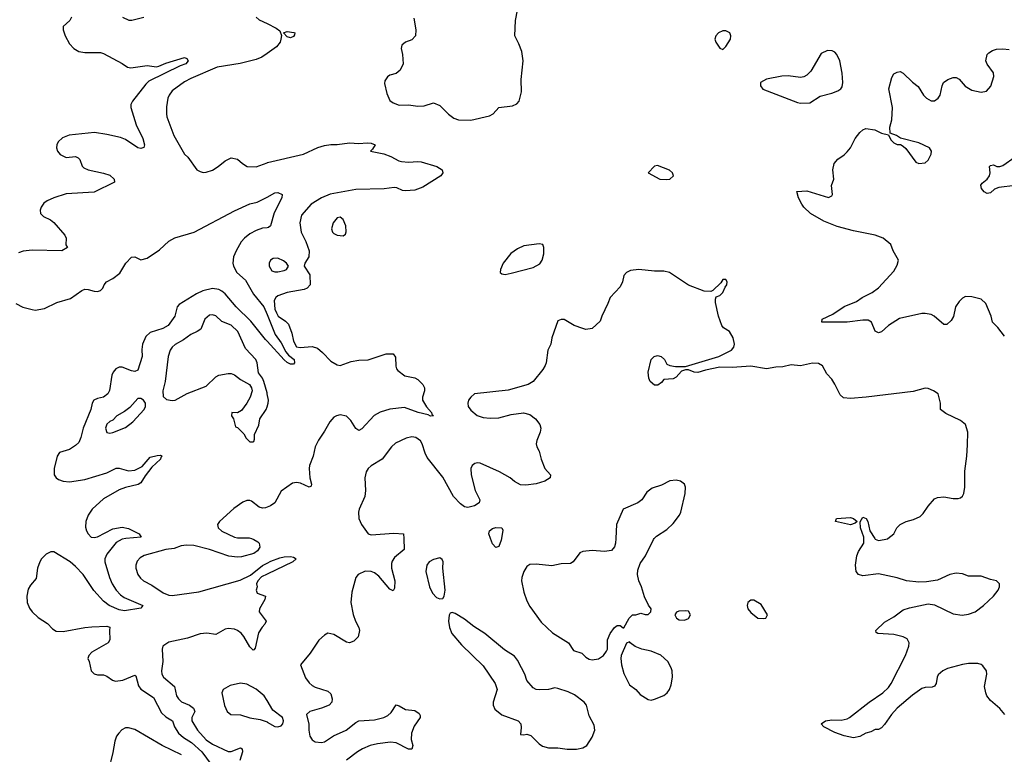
# Model space of a CAD drawing. Header units: inches. Extents: x 1449094 to 1618372, y 389908 to 534307.
# Tile 242 of 256: x 1548410 to 1554739, y 448614 to 453334. Entities that reach past the tile are written whole.
import ezdxf

# ---------------------------------------------------------------- set-up
doc = ezdxf.new("R2010")
doc.units = ezdxf.units.IN
doc.header["$MEASUREMENT"] = 0
for name, color, linetype in [('B5444', 7, 'Continuous'), ('B5445', 7, 'Continuous'), ('B5454', 7, 'Continuous'), ('B5455', 7, 'Continuous')]:
    doc.layers.add(name, color=color, linetype=linetype)

msp = doc.modelspace()

# ---------------------------------------------------------------- linework, layer by layer
at = {"layer": 'B5444', "color": 5}
for points, elevation in [([(1549093.2, 450000), (1549070, 449997.6), (1549030, 449975.2), (1548970, 449899.7), (1548958.2, 449870), (1548957.3, 449850), (1548986.9, 449750), (1549005, 449710), (1549030.1, 449670), (1549058.2, 449638.2), (1549081.1, 449621.1), (1549201.6, 449570), (1549190, 449552.7), (1549083.4, 449536.6), (1549050, 449542), (1548986.3, 449570), (1548950, 449597.8), (1548886.7, 449666.7), (1548818.5, 449770), (1548770, 449821.1), (1548734.6, 449850), (1548630, 449915.8), (1548610, 449915.2), (1548580, 449900), (1548550.2, 449870), (1548539.2, 449850), (1548525.2, 449810), (1548516.9, 449743.1), (1548479, 449701), (1548465.5, 449674.5), (1548457.2, 449630), (1548458.2, 449590), (1548472.4, 449552.4), (1548490, 449528.9), (1548530, 449494), (1548590, 449454.3), (1548621.1, 449421.1), (1548645.2, 449405.2), (1548690, 449402.8), (1548830, 449429.5), (1548873.7, 449433.7), (1548970, 449438), (1548990.5, 449430.5), (1548986.8, 449410), (1548990.7, 449350), (1548979.3, 449330), (1548874.9, 449270), (1548853.8, 449250), (1548847.9, 449230), (1548856.5, 449210), (1548869.2, 449150), (1548890, 449131.3), (1548910, 449126), (1548950, 449126), (1548970, 449117.2), (1549006, 449090), (1549025.2, 449085.2), (1549073.5, 449090), (1549150, 449123.8), (1549157.8, 449117.8), (1549175, 449055), (1549190, 449032.4), (1549270, 448979.8), (1549321.8, 448881.8), (1549350, 448854.7), (1549391.8, 448830), (1549404.7, 448790), (1549431.9, 448750), (1549462.9, 448722.9), (1549514.7, 448690), (1549580.4, 448630), (1549640.2, 448550)], 520), ([(1549900.4, 450000), (1549915.4, 449995.4), (1549940.3, 449980.3), (1549950.6, 449970), (1549954.9, 449945.1), (1549938.7, 449921.3), (1549914.6, 449905.4), (1549835.9, 449884.1), (1549810, 449881.5), (1549753.6, 449886.4), (1549630, 449931), (1549530, 449955.2), (1549481.5, 449958.5), (1549447.2, 449952.8), (1549402.8, 449937.2), (1549349.7, 449929.7), (1549210, 449890.8), (1549183.8, 449876.2), (1549164.7, 449855.3), (1549156, 449830), (1549156, 449810), (1549168.9, 449770), (1549186.8, 449746.8), (1549206.4, 449730), (1549260.7, 449700.7), (1549332.2, 449652.2), (1549370, 449636.8), (1549390, 449635.3), (1549561.2, 449658.8), (1549827.3, 449732.7), (1549894.7, 449765.3), (1549970, 449828.2), (1550000, 449843.2)], 540), ([(1550000, 449771.1), (1549965.3, 449754.7), (1549941, 449730), (1549932, 449710), (1549936, 449690), (1549931, 449670), (1549936, 449650), (1549990.4, 449630), (1549987, 449610), (1549952.6, 449550), (1549950.3, 449530), (1549995.3, 449470), (1549987, 449450), (1549968, 449432), (1549945.2, 449394.8), (1549923.4, 449296.6), (1549914.9, 449285.1), (1549910, 449283.7), (1549890, 449306), (1549851.2, 449371.2), (1549833.1, 449393.1), (1549809.9, 449409.9), (1549790, 449417.7), (1549750, 449422.3), (1549730, 449417.7), (1549670, 449383.8), (1549613.3, 449393.3), (1549570, 449389.2), (1549490, 449361.6), (1549370, 449334), (1549330.6, 449310), (1549325.5, 449290), (1549330.4, 449210), (1549321.7, 449150), (1549324.6, 449130), (1549334.9, 449110), (1549404.4, 449050), (1549417.8, 448990), (1549430.2, 448970.2), (1549451.1, 448951.1), (1549501.6, 448930), (1549527.4, 448910), (1549536.5, 448890), (1549516.9, 448850), (1549517.1, 448830), (1549554, 448770), (1549610, 448708.1), (1549650, 448680.5), (1549750, 448632.6), (1549770, 448633.1), (1549830, 448655), (1549840.3, 448650), (1549842.9, 448630), (1549824.4, 448575.6)], 540), ([(1550000, 448959.5), (1549981.1, 448990), (1549930, 449032.1), (1549870, 449065.1), (1549830, 449071.1), (1549762.9, 449057.1), (1549718, 449030), (1549708.9, 449010), (1549727.2, 448927.2), (1549744.4, 448890), (1549767.3, 448870), (1549830, 448868.8), (1549889.3, 448849.3), (1549957.1, 448837.1), (1550000, 448822.4)], 560), ([(1549451.2, 448611.2), (1549325.8, 448670), (1549150, 448772.9), (1549110, 448784.9), (1549090, 448784.1), (1549067.5, 448772.5), (1549046.7, 448750), (1549033.4, 448730), (1549021.3, 448698.7), (1549010, 448625.2), (1548982, 448510)], 520)]:
    msp.add_lwpolyline(points, dxfattribs=dict(at, elevation=elevation))
at = {"layer": 'B5445', "color": 5}
for points, elevation in [([(1548743, 453350), (1548732.7, 453330), (1548690.5, 453290), (1548688.7, 453270), (1548703.1, 453230), (1548730, 453178.8), (1548758.8, 453150), (1548790.4, 453130.3), (1548830, 453122.4), (1548930, 453123), (1548950, 453118), (1549070, 453053.4), (1549102.8, 453030), (1549125.1, 453025.1), (1549230, 453039.8), (1549290, 453032.3), (1549305.3, 453034.7), (1549350, 453054), (1549470, 453090.8), (1549485.7, 453085.7), (1549493, 453070), (1549477.8, 453050), (1549441.8, 453038.2), (1549240.3, 452939.7), (1549220.1, 452919.9), (1549134.5, 452810), (1549125.4, 452790), (1549124.2, 452770), (1549158.5, 452658.5), (1549202.8, 452570), (1549211.8, 452530), (1549208, 452512), (1549190, 452505.6), (1549170, 452511.2), (1549090, 452563.4), (1549057.5, 452577.5), (1548970, 452597.2), (1548891.1, 452608.9), (1548728.1, 452591.9), (1548685.7, 452574.3), (1548658.4, 452550), (1548649, 452531), (1548647.4, 452510), (1548653.1, 452490), (1548670, 452468.8), (1548709.3, 452449.3), (1548770, 452454.2), (1548787.1, 452447.1), (1548796.1, 452436.1), (1548812.5, 452392.5), (1548823, 452383), (1548850, 452369.4), (1548950, 452348.5), (1548990, 452335), (1549016.5, 452310), (1549019.3, 452290), (1548890, 452226.2), (1548710, 452216), (1548630.4, 452190), (1548586, 452170), (1548565, 452155), (1548548.3, 452130), (1548542.6, 452110), (1548545, 452090), (1548563.7, 452070), (1548607.8, 452047.8), (1548630, 452030.3), (1548700.2, 451950), (1548708.9, 451930), (1548707.3, 451887.3), (1548718, 451870), (1548682, 451850), (1548490, 451853.3), (1548433.6, 451846.4), (1548402.9, 451837.1)], 520), ([(1549070.7, 453350), (1549111.6, 453331.6), (1549131.7, 453331.7), (1549209, 453351)], 540), ([(1549930.6, 453350.6), (1549950, 453334), (1550000, 453309)], 540), ([(1550000, 453117), (1549966.3, 453093.7), (1549930, 453078), (1549826.7, 453053.3), (1549678.8, 453030), (1549510, 452956.3), (1549470, 452935.8), (1549390, 452876.8), (1549370.2, 452850), (1549362.9, 452830), (1549354.4, 452774.4), (1549353.4, 452730), (1549357, 452710), (1549401.3, 452590), (1549470, 452470.7), (1549490.6, 452450), (1549550, 452370.6), (1549570, 452358), (1549590, 452353), (1549610, 452354.9), (1549650, 452368.4), (1549686, 452390), (1549730, 452427.7), (1549770, 452447.3), (1549810, 452439.1), (1549842, 452410), (1549871.6, 452391.6), (1549930, 452388.3), (1550000, 452415.1)], 540), ([(1548385.3, 451510), (1548430, 451488.1), (1548490, 451471.8), (1548510, 451468.5), (1548570, 451478.9), (1548650, 451516.9), (1548736.3, 451543.7), (1548810, 451593.7), (1548830, 451602), (1548850, 451601.1), (1548890, 451589), (1548910, 451587.8), (1548930, 451595.3), (1548944.7, 451610), (1548952.8, 451630), (1548967.8, 451650), (1549009.1, 451670.9), (1549054.5, 451705.5), (1549092.1, 451770), (1549130, 451807.6), (1549150, 451810.4), (1549190, 451792), (1549230, 451801.8), (1549310, 451856.1), (1549369.5, 451910.5), (1549407.8, 451932.2), (1549531.4, 451968.6), (1549790, 452105.3), (1549890, 452150.1), (1549937.6, 452162.4), (1550000, 452194.9)], 520), ([(1550000, 451997.8), (1549970, 451994.4), (1549930, 451979.8), (1549890, 451957.3), (1549854.4, 451930), (1549834.1, 451905.9), (1549801.1, 451850), (1549785, 451810), (1549779.7, 451770), (1549783.8, 451750), (1549805, 451710), (1549860.9, 451660.9), (1549913, 451570), (1549979.4, 451490), (1550000, 451439.5)], 520), ([(1550000, 451268), (1549990, 451278.7), (1549896.9, 451396.9), (1549801.3, 451490), (1549730, 451573.9), (1549710.5, 451590), (1549690, 451599.9), (1549650, 451606.5), (1549587.8, 451592.2), (1549546.9, 451573.1), (1549435.5, 451504.5), (1549422.6, 451490), (1549407.9, 451430), (1549364.9, 451370), (1549330, 451350.7), (1549250, 451323.5), (1549221.1, 451298.9), (1549200.2, 451250), (1549195.6, 451215.6), (1549197.2, 451170), (1549170, 451082), (1549150, 451074.8), (1549130, 451078), (1549070, 451101.8), (1549050, 451100.8), (1549027.9, 451090), (1549011.4, 451070), (1549002.9, 451050), (1548987.2, 450952.8), (1548975.9, 450930), (1548950, 450909.1), (1548910, 450900.8), (1548886, 450890), (1548876.3, 450870), (1548867.8, 450830), (1548819, 450710), (1548804.1, 450650), (1548790, 450618.7), (1548770, 450598.3), (1548730, 450573.7), (1548666.9, 450553.1), (1548650.2, 450529.8), (1548631.6, 450450), (1548632.2, 450410), (1548644.9, 450390), (1548660.2, 450380.2), (1548690.2, 450370.2), (1548730, 450364.7), (1548830, 450379.8), (1548970, 450423.1), (1549030, 450452.1), (1549050, 450453.5), (1549110, 450436.6), (1549150, 450439.8), (1549197.1, 450462.9), (1549250, 450523.8), (1549294.9, 450534.9), (1549315.3, 450535.3), (1549326, 450530), (1549318, 450522), (1549315.3, 450510), (1549260, 450460), (1549217, 450403), (1549190, 450358), (1549171.9, 450348.1), (1549090, 450327.6), (1549050, 450312.7), (1548950, 450256.3), (1548876.3, 450190), (1548849.4, 450150), (1548835, 450110), (1548833.2, 450073.2), (1548840.2, 450050), (1548850.2, 450030.2), (1548870.2, 450010.2), (1548890, 450007.3), (1548910, 450012.1), (1549010, 450062.7), (1549070, 450074.4), (1549110, 450064.6), (1549178, 450030), (1549190.7, 450010), (1549093.2, 450000)], 520), ([(1550000, 450935.8), (1549979.5, 451010), (1549972, 451030), (1549945.4, 451065.4), (1549936.9, 451130), (1549927.8, 451150), (1549862, 451222), (1549812.9, 451330), (1549770, 451371.1), (1549710, 451395.8), (1549670, 451431), (1549650, 451437.6), (1549630, 451435), (1549600.2, 451410), (1549573.8, 451346.2), (1549550.4, 451330), (1549510, 451311.7), (1549463, 451277), (1549410, 451246.5), (1549390.2, 451230), (1549376.6, 451210), (1549365.1, 451170), (1549346.3, 451010), (1549330.2, 450950), (1549333, 450913), (1549353.1, 450893.1), (1549390, 450887), (1549410, 450888.7), (1549487.3, 450932.7), (1549610, 450979.5), (1549670, 451038.7), (1549690, 451050.3), (1549750, 451061.3), (1549770, 451060.4), (1549790, 451052.4), (1549830, 451023), (1549886.8, 450990), (1549900.7, 450970), (1549903.8, 450950), (1549892.4, 450910), (1549870.3, 450870), (1549836.7, 450823.3), (1549810, 450809.2), (1549774, 450810), (1549771.3, 450790), (1549784.7, 450770), (1549798, 450718), (1549810, 450714), (1549850, 450674), (1549865.4, 450645.4), (1549890, 450622), (1549910, 450622), (1549915.3, 450624.7), (1549920.4, 450639.6), (1549919.5, 450670), (1549948.2, 450730), (1549953.3, 450770), (1549994, 450830), (1550000, 450847.1)], 540), ([(1550000, 450201.6), (1549990, 450197.7), (1549970, 450195.4), (1549950, 450203.1), (1549900.6, 450240.6), (1549890, 450245.8), (1549870, 450245.3), (1549845.6, 450234.4), (1549786.3, 450193.7), (1549693.7, 450110), (1549682.6, 450090), (1549685.3, 450070), (1549708.6, 450048.6), (1549790, 450010.2), (1549810, 450005), (1549884.8, 450004.8), (1549900.4, 450000)], 540)]:
    msp.add_lwpolyline(points, dxfattribs=dict(at, elevation=elevation))
at = {"layer": 'B5445', "color": 5, "elevation": 540}
msp.add_lwpolyline([(1549190, 450901.3), (1549170, 450900.5), (1549118, 450842), (1549083.9, 450816.1), (1549035.3, 450790), (1549010, 450762), (1548990, 450752.6), (1548970, 450735.1), (1548962, 450710), (1548970, 450683), (1548990, 450677.6), (1549010, 450681.6), (1549090, 450713.7), (1549138, 450750), (1549211.3, 450830), (1549218.9, 450850), (1549218, 450870), (1549207, 450890)], close=True, dxfattribs=at)
at = {"layer": 'B5454', "color": 5}
for points, elevation in [([(1550878.9, 450000), (1550881, 449930), (1550820.1, 449879.9), (1550804, 449856), (1550799.6, 449840.4), (1550800.2, 449810), (1550821.1, 449730), (1550818.6, 449681.4), (1550810, 449664), (1550790, 449675.1), (1550718.3, 449758.3), (1550690, 449779.8), (1550670, 449788.9), (1550630, 449792.1), (1550585.5, 449770), (1550571.5, 449750), (1550544.2, 449655.8), (1550538.4, 449590), (1550553.5, 449513.5), (1550569.3, 449469.3), (1550590.3, 449430), (1550594.9, 449410), (1550586.4, 449370), (1550557.8, 449342.2), (1550530, 449331.2), (1550510, 449335.4), (1550430, 449383.5), (1550390, 449392), (1550370, 449380.7), (1550332.4, 449347.6), (1550276.7, 449263.3), (1550214.8, 449190), (1550246.8, 449106.8), (1550270, 449072.7), (1550290, 449055.8), (1550310, 449046.4), (1550390, 449020.4), (1550410, 449002), (1550419.6, 448970), (1550416, 448950), (1550398.7, 448930), (1550350, 448910.6), (1550276.3, 448890), (1550254.9, 448870), (1550267.9, 448807.9), (1550268.1, 448770), (1550275.3, 448730), (1550290, 448707.6), (1550310, 448695.3), (1550350, 448690.2), (1550370, 448695), (1550427.9, 448732.1), (1550508.4, 448770), (1550570, 448818.5), (1550590, 448829.2), (1550690, 448836.6), (1550750, 448850.2), (1550776.1, 448863.9), (1550797.7, 448882.3), (1550830, 448933), (1550850, 448926.4), (1550890, 448902.3), (1550950, 448896.9), (1550977.3, 448877.3), (1550984.2, 448864.2), (1550984.6, 448850), (1550945.6, 448794.4), (1550927.8, 448750), (1550927.4, 448710), (1550938.4, 448670), (1550931.8, 448648.2), (1550910, 448647.1), (1550830, 448689), (1550793.3, 448693.3), (1550710, 448682.5), (1550662.6, 448670), (1550614.7, 448650), (1550580.7, 448630), (1550510, 448576.8)], 560), ([(1551506.5, 450000), (1551504.9, 449990), (1551490, 449949), (1551470, 449943.7), (1551450, 449966.6), (1551436.9, 450000)], 560), ([(1552242.2, 450000), (1552240.7, 449970), (1552233.4, 449946.6), (1552215.2, 449924.8), (1552170, 449918.4), (1552090, 449923.7), (1552030, 449917), (1552010, 449909.2), (1551968.6, 449851.4), (1551950, 449840.7), (1551890, 449837.7), (1551830, 449825.4), (1551730, 449836.9), (1551690, 449834.7), (1551670, 449820.5), (1551650, 449789.5), (1551637.7, 449750), (1551636.3, 449730), (1551650, 449655.5), (1551670, 449600.3), (1551690, 449563.1), (1551763.2, 449463.2), (1551835, 449395), (1551938, 449330), (1551970, 449280.7), (1552024.5, 449264.5), (1552050, 449238), (1552070, 449226), (1552090, 449221), (1552130, 449226.8), (1552164, 449250), (1552183.2, 449276.8), (1552189.3, 449290.7), (1552189.4, 449350.6), (1552205.2, 449390), (1552234, 449430), (1552250, 449442.8), (1552270, 449441), (1552290, 449426), (1552292.9, 449427.1), (1552329, 449490), (1552350, 449511), (1552370, 449511), (1552402, 449522), (1552430, 449512), (1552450, 449512), (1552468, 449530), (1552468.7, 449550), (1552452.3, 449572.3), (1552425.6, 449625.6), (1552407.6, 449690), (1552389.6, 449730), (1552380.5, 449770), (1552383.3, 449796.7), (1552399.7, 449840.3), (1552433.6, 449890), (1552484.8, 449995.2), (1552489.2, 450000)], 580), ([(1554742.4, 448870), (1554710, 448909.6), (1554650, 448960.7), (1554628, 448990), (1554619.7, 449010), (1554612.8, 449050), (1554626.6, 449130), (1554624.7, 449150), (1554602.2, 449182.2), (1554590, 449191.2), (1554570, 449196.9), (1554510, 449198), (1554470, 449191.5), (1554375.1, 449164.9), (1554343.8, 449150), (1554314.6, 449125.4), (1554306.7, 449110), (1554300.5, 449070), (1554290, 449053.2), (1554274.6, 449045.4), (1554230, 449043.6), (1554210, 449037.6), (1554150, 448993.5), (1554051.6, 448910), (1554013.7, 448870), (1553970, 448805.2), (1553950, 448784), (1553930, 448774), (1553910, 448774), (1553882, 448758), (1553850, 448749.2), (1553810.4, 448729.6), (1553770, 448720.9), (1553710, 448734), (1553650, 448753.6), (1553579, 448790), (1553562, 448810), (1553589.5, 448830.5), (1553630, 448836.3), (1553690, 448833), (1553730, 448841.6), (1553745.2, 448850), (1553869.7, 448950), (1553959.1, 449010), (1553995.4, 449044.6), (1554012.4, 449070), (1554104.8, 449250), (1554125.4, 449310), (1554127.6, 449330), (1554115.6, 449355.6), (1554089.7, 449369.7), (1554030, 449384.7), (1553926, 449390), (1553916.4, 449396.4), (1553914, 449410), (1553970, 449463), (1554030, 449497.1), (1554090, 449543.1), (1554130, 449555.8), (1554250, 449580.5), (1554290, 449574.9), (1554410, 449517.4), (1554467.9, 449507.9), (1554510, 449514), (1554552, 449530), (1554606.6, 449570), (1554669.3, 449630), (1554700.9, 449670), (1554709.4, 449690), (1554709.3, 449710), (1554690, 449729.3), (1554650, 449737), (1554590, 449759.3), (1554510, 449759), (1554470, 449774), (1554430, 449779), (1554390, 449769.2), (1554310, 449733.2), (1554238.5, 449721.5), (1554190, 449720.9), (1554110, 449729.4), (1554050, 449749.3), (1553930, 449773.3), (1553830, 449761), (1553802, 449770), (1553788, 449790), (1553783, 449830), (1553792, 449890), (1553802, 449918), (1553835.6, 449970), (1553836.7, 450000)], 560), ([(1553907.4, 450000), (1553910, 449996), (1553930, 449987.3), (1553990, 449998.8), (1553991.5, 450000)], 560), ([(1550000, 449843.2), (1550024.6, 449855.4), (1550083.1, 449876.9), (1550110, 449883.6), (1550150, 449885.7), (1550170, 449881.6), (1550187.3, 449870), (1550166, 449850), (1550000, 449771.1)], 540), ([(1550000, 448822.4), (1550001.8, 448821.8), (1550050, 448793.7), (1550070, 448790.4), (1550090, 448798), (1550102, 448810), (1550107, 448830), (1550099.5, 448850), (1550038, 448898), (1550000, 448959.5)], 560)]:
    msp.add_lwpolyline(points, dxfattribs=dict(at, elevation=elevation))
at = {"layer": 'B5454', "color": 5, "elevation": 580}
for points in [[(1551110, 449877.2), (1551070, 449866.6), (1551042, 449850), (1551027.2, 449830), (1551021.5, 449790), (1551044.4, 449690), (1551063.6, 449650), (1551090, 449622.4), (1551110, 449613), (1551130, 449614.8), (1551139.5, 449630), (1551144.2, 449670), (1551129.6, 449810.4), (1551132, 449850), (1551125.6, 449865.6)], [(1553130, 449604), (1553110, 449604), (1553091.3, 449590), (1553086.8, 449570), (1553091, 449550), (1553110, 449526), (1553154, 449490), (1553190, 449486.8), (1553206, 449490), (1553218, 449510), (1553177.5, 449577.5)], [(1551190, 449525.2), (1551178, 449522), (1551170.6, 449509.4), (1551167, 449470), (1551173.7, 449430), (1551188.8, 449390), (1551250, 449318.4), (1551390, 449183), (1551466.4, 449070), (1551479.3, 449030), (1551453.4, 448950), (1551454, 448930), (1551465.1, 448905.1), (1551508.9, 448868.9), (1551614, 448830), (1551630.6, 448810), (1551633.4, 448786.6), (1551630, 448742), (1551650, 448738.8), (1551670, 448744), (1551695.9, 448735.9), (1551750, 448681), (1551770, 448666.8), (1551810, 448656), (1551870, 448656), (1551930, 448646.8), (1551990, 448646.8), (1552030, 448656), (1552055.3, 448670), (1552090, 448724.7), (1552106.6, 448770), (1552102.5, 448802.5), (1552070, 448862), (1552053.3, 448930), (1552039.5, 448950), (1551977.6, 448997.6), (1551936.6, 449016.6), (1551870, 449038), (1551850, 449040.9), (1551808.5, 449031.5), (1551752.1, 449027.9), (1551730, 449031.8), (1551710, 449042), (1551669.7, 449089.7), (1551657, 449130), (1551636.9, 449170), (1551610, 449218.7), (1551590, 449244), (1551526.6, 449286.6), (1551400.9, 449390), (1551330, 449436.3), (1551270, 449482.6), (1551210, 449518.4)], [(1552690, 449537.2), (1552646.4, 449533.6), (1552631.6, 449528.4), (1552622, 449510), (1552632, 449490), (1552650, 449478), (1552683.1, 449476.9), (1552710, 449486), (1552722, 449510), (1552710, 449533.2)], [(1552330, 449338), (1552310, 449328), (1552276.3, 449250), (1552273.4, 449230), (1552278, 449190), (1552293.8, 449133.8), (1552330, 449060.7), (1552370, 449030.5), (1552399.6, 448999.6), (1552450, 448965.5), (1552470, 448962), (1552490, 448967.7), (1552550, 448993), (1552571.2, 449008.8), (1552586.6, 449030), (1552598.9, 449061.1), (1552606.6, 449110), (1552603.7, 449150), (1552597, 449170), (1552575.6, 449210), (1552530.8, 449250.8), (1552470, 449276.9), (1552410, 449289.7), (1552366.9, 449306.9), (1552334, 449330)]]:
    msp.add_lwpolyline(points, close=True, dxfattribs=at)
at = {"layer": 'B5455', "color": 5}
for points, elevation in [([(1550943.4, 453343.4), (1550957.4, 453270), (1550954, 453230), (1550930, 453204.5), (1550891.3, 453190), (1550866, 453170), (1550862.8, 453150), (1550870.6, 453110.6), (1550874.8, 453050), (1550855.5, 453010), (1550830, 452987.6), (1550790, 452976.9), (1550773.6, 452966.4), (1550757.8, 452942.2), (1550756.3, 452923.7), (1550770, 452860.7), (1550790, 452816), (1550810, 452800.6), (1550850, 452785.6), (1550910, 452788), (1550970, 452777.6), (1551010, 452780.5), (1551070, 452799.1), (1551110, 452782), (1551167.1, 452727.1), (1551201.5, 452701.5), (1551231.7, 452691.7), (1551310, 452689.2), (1551430, 452716.4), (1551454, 452730), (1551490, 452770.5), (1551578.8, 452781.2), (1551606.9, 452793.1), (1551621.6, 452810), (1551636.4, 452870), (1551633.6, 452950), (1551647.3, 453070), (1551638, 453130), (1551619.5, 453179.5), (1551594, 453230), (1551597.2, 453330), (1551621.6, 453450)], 560), ([(1550000, 453309), (1550059.3, 453279.3), (1550082, 453262), (1550092.7, 453232.7), (1550089, 453210), (1550083.6, 453190), (1550061, 453159), (1550000, 453117)], 540), ([(1554741.1, 451301.1), (1554696.9, 451356.9), (1554664, 451390), (1554654, 451430), (1554621.2, 451510), (1554590, 451539.3), (1554530, 451554), (1554490, 451555.3), (1554470, 451544), (1554450, 451522.7), (1554426, 451490), (1554412.4, 451427.6), (1554397.6, 451402.4), (1554370, 451375.3), (1554350, 451375.3), (1554289, 451430), (1554270, 451439.5), (1554230, 451446.6), (1554210, 451446.6), (1554066.5, 451413.5), (1553995.3, 451370), (1553950.9, 451329.1), (1553930, 451323.1), (1553910, 451334), (1553886.6, 451390), (1553864, 451404), (1553830, 451404.4), (1553730, 451391.4), (1553566, 451390), (1553569, 451410), (1553637, 451443), (1553710, 451491.6), (1553790, 451523), (1553825.2, 451550), (1553890, 451581.1), (1553930, 451611.6), (1554030, 451718.8), (1554050, 451756), (1554059.5, 451790), (1554024, 451850), (1554009, 451890), (1553961.2, 451930), (1553910, 451949.5), (1553770, 451976.8), (1553665.2, 452005.2), (1553579.8, 452039.8), (1553493, 452090), (1553451.3, 452130), (1553436.9, 452150), (1553416.2, 452190), (1553406, 452230), (1553470, 452234), (1553608.7, 452191.3), (1553630, 452202), (1553635.3, 452210), (1553629.2, 452269.2), (1553642.7, 452310), (1553638, 452370), (1553646, 452410), (1553670, 452439.1), (1553710, 452464.9), (1553730, 452484.9), (1553749.8, 452510.2), (1553779.7, 452570), (1553810, 452608.4), (1553830, 452626.7), (1553850, 452635.8), (1553906.2, 452626.2), (1553950, 452606), (1553994, 452594), (1554010, 452562), (1554030, 452542), (1554050, 452532), (1554071.6, 452531.6), (1554090, 452522), (1554106, 452506), (1554170, 452418), (1554190, 452411), (1554230, 452414.8), (1554250, 452431), (1554269.3, 452470), (1554271.6, 452490), (1554259.3, 452510), (1554190, 452542), (1554072.7, 452572.7), (1554046, 452590), (1554006, 452606), (1554003.1, 452643.1), (1554016, 452690), (1554020.5, 452770), (1553997.4, 452890), (1554016.6, 452963.4), (1554030, 452986), (1554050, 452997.3), (1554070, 453000.7), (1554090, 452990.6), (1554150, 452932.4), (1554185.3, 452905.3), (1554220.7, 452850), (1554238.8, 452830), (1554270, 452813), (1554290, 452813), (1554315.1, 452830), (1554326.6, 452850), (1554339.5, 452910), (1554349.4, 452930), (1554377.2, 452950), (1554410, 452962.4), (1554430, 452962.4), (1554450, 452952.7), (1554488.1, 452908.1), (1554530, 452882), (1554590, 452868.2), (1554624.5, 452875.5), (1554653.1, 452906.9), (1554673, 452970), (1554670, 452993.2), (1554628.3, 453048.3), (1554620.7, 453070), (1554629.6, 453110), (1554638.9, 453121.1), (1554663.3, 453136.7), (1554690, 453144.4), (1554730, 453146.4), (1554770, 453142)], 540), ([(1550000, 452415.1), (1550003.5, 452416.5), (1550235.3, 452470), (1550326.3, 452513.7), (1550370, 452526.8), (1550410, 452533), (1550450, 452531.3), (1550530, 452542), (1550590, 452539.3), (1550642.9, 452542.9), (1550670, 452540.4), (1550696, 452530), (1550678, 452502), (1550664.7, 452490), (1550750, 452473.4), (1550795.9, 452455.9), (1550847.7, 452427.7), (1550864, 452424), (1550910, 452419.6), (1550970, 452423.9), (1550990, 452420.7), (1551091, 452390), (1551126, 452370), (1551131, 452350), (1551118, 452330), (1551001.1, 452258.9), (1550950, 452239.3), (1550890, 452234.5), (1550870, 452237), (1550834.9, 452254.9), (1550816.6, 452256.6), (1550752.9, 452247.1), (1550570, 452243.9), (1550406.6, 452213.4), (1550350.3, 452190), (1550284.4, 452150), (1550222.5, 452077.5), (1550211.2, 452030), (1550218.8, 451970), (1550250.2, 451910), (1550271.3, 451850), (1550267.9, 451810), (1550242.4, 451770), (1550238, 451750), (1550274.9, 451694.9), (1550277, 451630), (1550257.6, 451610), (1550238.5, 451601.5), (1550130, 451580.7), (1550070, 451559.3), (1550056.8, 451550), (1550046.5, 451530), (1550050, 451474.4), (1550060.6, 451450), (1550072.7, 451430), (1550118.2, 451398.2), (1550137.3, 451377.3), (1550159.4, 451319.4), (1550170, 451268.8), (1550190, 451233), (1550212.5, 451227.5), (1550290, 451234.5), (1550324, 451224), (1550356.7, 451196.7), (1550410, 451140.7), (1550450, 451115.8), (1550470, 451111.7), (1550541.5, 451138.5), (1550590, 451146.4), (1550650, 451149.5), (1550766.9, 451186.9), (1550810, 451188), (1550825.8, 451165.8), (1550827.6, 451107.6), (1550832.4, 451090), (1550840.2, 451080.2), (1550886.1, 451046.1), (1550950, 451033.6), (1550970, 451022.8), (1551002.2, 450990), (1551011.3, 450970), (1551011.3, 450950), (1550999, 450910), (1551000.3, 450890), (1551026.1, 450846.1), (1551057, 450810), (1551058.8, 450798.8), (1551070.5, 450789.5), (1551050, 450787.1), (1551035.6, 450795.6), (1550972.7, 450810), (1550883.5, 450843.5), (1550790, 450832.4), (1550727.2, 450812.8), (1550688.5, 450791.5), (1550610, 450704.5), (1550590, 450694.5), (1550570, 450707.3), (1550538.5, 450758.5), (1550510, 450786.3), (1550470, 450796), (1550447.3, 450790), (1550430, 450779.6), (1550403.8, 450750), (1550370.4, 450690), (1550330, 450632.7), (1550308.7, 450590), (1550296.5, 450530), (1550272.7, 450470), (1550270.4, 450450), (1550274.9, 450390), (1550285.5, 450350), (1550282.8, 450337.2), (1550270, 450329.7), (1550216.1, 450356.1), (1550190, 450361.7), (1550163.9, 450356.1), (1550090, 450305.1), (1550050.3, 450230), (1550021.6, 450210), (1550000, 450201.6)], 540), ([(1554810, 452269.3), (1554704.8, 452255.2), (1554675.6, 452244.4), (1554650, 452222), (1554630, 452217), (1554610, 452227.3), (1554592.7, 452250), (1554589.2, 452270), (1554596.5, 452283.5), (1554629.4, 452310.6), (1554644, 452330), (1554649.2, 452350), (1554644, 452390), (1554650, 452398), (1554670, 452401), (1554690.7, 452390.7), (1554710.8, 452390.8), (1554730, 452397.1), (1554810, 452452.9)], 520), ([(1550000, 452194.9), (1550050, 452220.9), (1550070, 452223.1), (1550098, 452210), (1550095.8, 452190), (1550046.2, 452093.8), (1550022, 452010), (1550010, 451998.9), (1550000, 451997.8)], 520), ([(1553991.5, 450000), (1554029, 450030), (1554049.2, 450070), (1554069, 450090), (1554109, 450110), (1554156.6, 450123.4), (1554198.4, 450141.6), (1554218.8, 450161.2), (1554250, 450208), (1554290, 450256.4), (1554310, 450263.7), (1554350, 450268.9), (1554410, 450257.8), (1554442.4, 450257.6), (1554457.6, 450262.4), (1554470, 450272.9), (1554479.8, 450290), (1554486.6, 450330), (1554486.2, 450433.8), (1554499.1, 450530), (1554502.9, 450602.9), (1554504.9, 450684.9), (1554490, 450732.7), (1554458, 450758), (1554363.5, 450803.5), (1554330, 450829), (1554329.2, 450870), (1554314, 450930), (1554285.2, 450950), (1554250, 450965.6), (1554230, 450966), (1554154.3, 450945.7), (1553851.2, 450908.8), (1553750, 450900.3), (1553704.7, 450904.7), (1553683.5, 450923.5), (1553650, 450993.3), (1553630, 451024.2), (1553598.8, 451058.8), (1553571.3, 451111.3), (1553545.1, 451125.1), (1553507.1, 451127.1), (1553430, 451109.8), (1553370, 451117.3), (1553316.5, 451103.5), (1553270, 451102.4), (1553210, 451090.4), (1553110, 451107.4), (1552990, 451098.9), (1552910, 451101.7), (1552818, 451082), (1552770, 451066.8), (1552746, 451070), (1552710, 451085.1), (1552690, 451084.7), (1552664.9, 451075.1), (1552630, 451038.4), (1552610, 451027.6), (1552550, 451022), (1552535.9, 451004.1), (1552513, 450987), (1552490, 450987), (1552462.7, 451010), (1552455.1, 451030), (1552449.3, 451070), (1552469.6, 451150), (1552489, 451171), (1552510, 451176.1), (1552534, 451170), (1552554.8, 451150), (1552570, 451122), (1552590, 451112), (1552626.4, 451106.4), (1552690, 451106), (1552905.2, 451170), (1552985.2, 451210), (1553001.2, 451230), (1553006, 451250), (1552997, 451290), (1552972.3, 451330), (1552935.3, 451355.3), (1552923.7, 451370), (1552902.7, 451430), (1552883.1, 451516.9), (1552882, 451538), (1552887.3, 451552.7), (1552910, 451562), (1552930, 451582), (1552944, 451616), (1552955.3, 451630), (1552958, 451650), (1552950, 451666), (1552930, 451666), (1552916.9, 451643.1), (1552865.4, 451594.6), (1552852, 451588), (1552811, 451589), (1552710, 451629.3), (1552588, 451710), (1552550, 451719.5), (1552490, 451719.5), (1552390, 451729.3), (1552336.8, 451723.2), (1552310, 451709.2), (1552294, 451690), (1552285.5, 451650), (1552270, 451617.2), (1552206, 451550), (1552191.3, 451510), (1552151.3, 451430), (1552142, 451398), (1552090.9, 451349.1), (1552050, 451344), (1552030, 451349.2), (1551975.3, 451370), (1551910, 451409), (1551890, 451409), (1551870, 451399), (1551830.7, 451290), (1551824, 451250), (1551804.9, 451210), (1551794.8, 451130), (1551787.9, 451112.1), (1551772.8, 451087.2), (1551710.8, 451010), (1551678.8, 450990), (1551550, 450955), (1551333.4, 450930), (1551310.4, 450910), (1551295.8, 450890), (1551290.4, 450870), (1551292.4, 450850), (1551310, 450825.5), (1551350, 450790.3), (1551390, 450777.4), (1551433.6, 450773.6), (1551490, 450776.2), (1551570, 450798.2), (1551647.8, 450807.8), (1551690, 450797), (1551724.9, 450770), (1551754.2, 450734.2), (1551760.7, 450710), (1551755.9, 450684.1), (1551734, 450630), (1551730.8, 450610), (1551734.8, 450590), (1551750, 450562), (1551763, 450510), (1551786.8, 450450), (1551823, 450410), (1551819.3, 450390), (1551784.9, 450370), (1551730, 450351.1), (1551663, 450343), (1551630, 450345.6), (1551590, 450367), (1551562.9, 450390), (1551495.1, 450430), (1551370, 450484.2), (1551350, 450487.1), (1551336.3, 450483.7), (1551318.7, 450470), (1551310.3, 450450), (1551311.3, 450410), (1551338.2, 450310), (1551369, 450250), (1551363.6, 450230), (1551333.7, 450210), (1551290, 450200.2), (1551270, 450204.4), (1551243.6, 450223.6), (1551199.3, 450270), (1551130, 450395.1), (1551030, 450520.9), (1551015.8, 450550), (1550998, 450610), (1550987.6, 450627.6), (1550956, 450650), (1550930, 450653.3), (1550894.5, 450645.5), (1550826.2, 450613.8), (1550799.5, 450590), (1550739.3, 450510), (1550670, 450467.4), (1550650.3, 450450), (1550637.6, 450430), (1550628.2, 450390), (1550633.2, 450310), (1550629.1, 450270), (1550592.3, 450190), (1550587.5, 450170), (1550590.2, 450130), (1550606.4, 450090), (1550650, 450031.8), (1550670, 450024.6), (1550814.8, 450034.8), (1550878, 450030), (1550878.9, 450000)], 560), ([(1550000, 451439.5), (1550052, 451312), (1550090, 451258), (1550120.8, 451200.8), (1550138.6, 451178.6), (1550175.5, 451150), (1550177.3, 451130), (1550170, 451121.2), (1550150, 451121.6), (1550130, 451131.6), (1550110, 451149.8), (1550000, 451268)], 520), ([(1550000, 450847.1), (1550008, 450870), (1550009.6, 450890), (1550001.6, 450930), (1550000, 450935.8)], 540), ([(1552489.2, 450000), (1552503.9, 450016.1), (1552570, 450059.3), (1552610, 450098), (1552651.6, 450150), (1552660.7, 450170), (1552688.9, 450291.1), (1552689, 450330), (1552684, 450350), (1552658, 450370), (1552630, 450375.1), (1552590, 450371.6), (1552535.6, 450344.4), (1552475.8, 450324.2), (1552442, 450298), (1552410, 450249), (1552384.7, 450230), (1552290, 450189.3), (1552246.7, 450090), (1552242.2, 450000)], 580), ([(1553836.7, 450000), (1553837, 450010), (1553815.6, 450070), (1553812.3, 450107.7), (1553830, 450138.8), (1553850.4, 450130), (1553861.6, 450110), (1553875.5, 450050), (1553907.4, 450000)], 560), ([(1551436.9, 450000), (1551425.1, 450030), (1551430, 450050.3), (1551450, 450064.6), (1551470, 450072), (1551510.2, 450070.2), (1551515.3, 450055.3), (1551506.5, 450000)], 560)]:
    msp.add_lwpolyline(points, dxfattribs=dict(at, elevation=elevation))
for points, elevation in [([(1550150, 453217.2), (1550130, 453224), (1550106, 453250), (1550130, 453257.3), (1550172.5, 453252.5), (1550178, 453250), (1550176.9, 453236.9), (1550170, 453225.2)], 540), ([(1552950, 453262), (1552930, 453262), (1552902, 453250), (1552884.7, 453230), (1552878, 453210), (1552884.7, 453190), (1552910, 453152), (1552930, 453142), (1552950, 453162), (1552979, 453210), (1552982, 453230), (1552975.3, 453250)], 560), ([(1553603.4, 453136.6), (1553562.6, 453117.4), (1553495.9, 453004.1), (1553470, 452978.4), (1553450, 452967.6), (1553430, 452963.6), (1553350, 452973.6), (1553310, 452971.5), (1553210, 452951.8), (1553171.3, 452930), (1553171.3, 452910), (1553187.1, 452887.1), (1553410, 452802.8), (1553430, 452798.8), (1553490, 452799.1), (1553556.6, 452843.4), (1553630, 452862), (1553670, 452877.6), (1553689.4, 452890), (1553696.9, 452903.1), (1553700.7, 452930), (1553696.3, 452990), (1553681.3, 453070), (1553663.7, 453110), (1553650, 453126), (1553633.8, 453133.8)], 560), ([(1552510, 452397), (1552490, 452393.2), (1552451, 452350), (1552524.9, 452310), (1552570, 452306.4), (1552590, 452310.4), (1552612.7, 452330), (1552607, 452350), (1552586.9, 452366.9)], 560), ([(1550470, 452065.7), (1550450, 452061.1), (1550424.9, 452030), (1550414, 451990), (1550421.3, 451970), (1550430, 451960.4), (1550451.3, 451950), (1550490, 451945.3), (1550504, 451956), (1550509.8, 451970.2), (1550507.2, 452010), (1550489.7, 452050)], 560), ([(1551750, 451894.5), (1551650, 451880.5), (1551610, 451863), (1551567, 451833), (1551517.6, 451770), (1551500.5, 451730), (1551498.8, 451710), (1551510, 451700.7), (1551530, 451698), (1551570, 451704.9), (1551710, 451743), (1551753.6, 451766.4), (1551769.2, 451790), (1551779.3, 451830), (1551779, 451870), (1551774, 451890)], 560), ([(1550070, 451801.6), (1550040.6, 451799.4), (1550021.6, 451790), (1550013.4, 451770), (1550012.9, 451750), (1550030, 451720.3), (1550050, 451713.8), (1550070, 451714), (1550110, 451723.6), (1550126, 451730), (1550137.2, 451750), (1550124.7, 451770), (1550105.6, 451785.6)], 540), ([(1553750, 450089.7), (1553655.3, 450110), (1553661.2, 450130), (1553750, 450136.5), (1553770.8, 450130), (1553794, 450110), (1553781.1, 450098.9)], 560)]:
    msp.add_lwpolyline(points, close=True, dxfattribs=dict(at, elevation=elevation))

doc.saveas('drawing.dxf')
